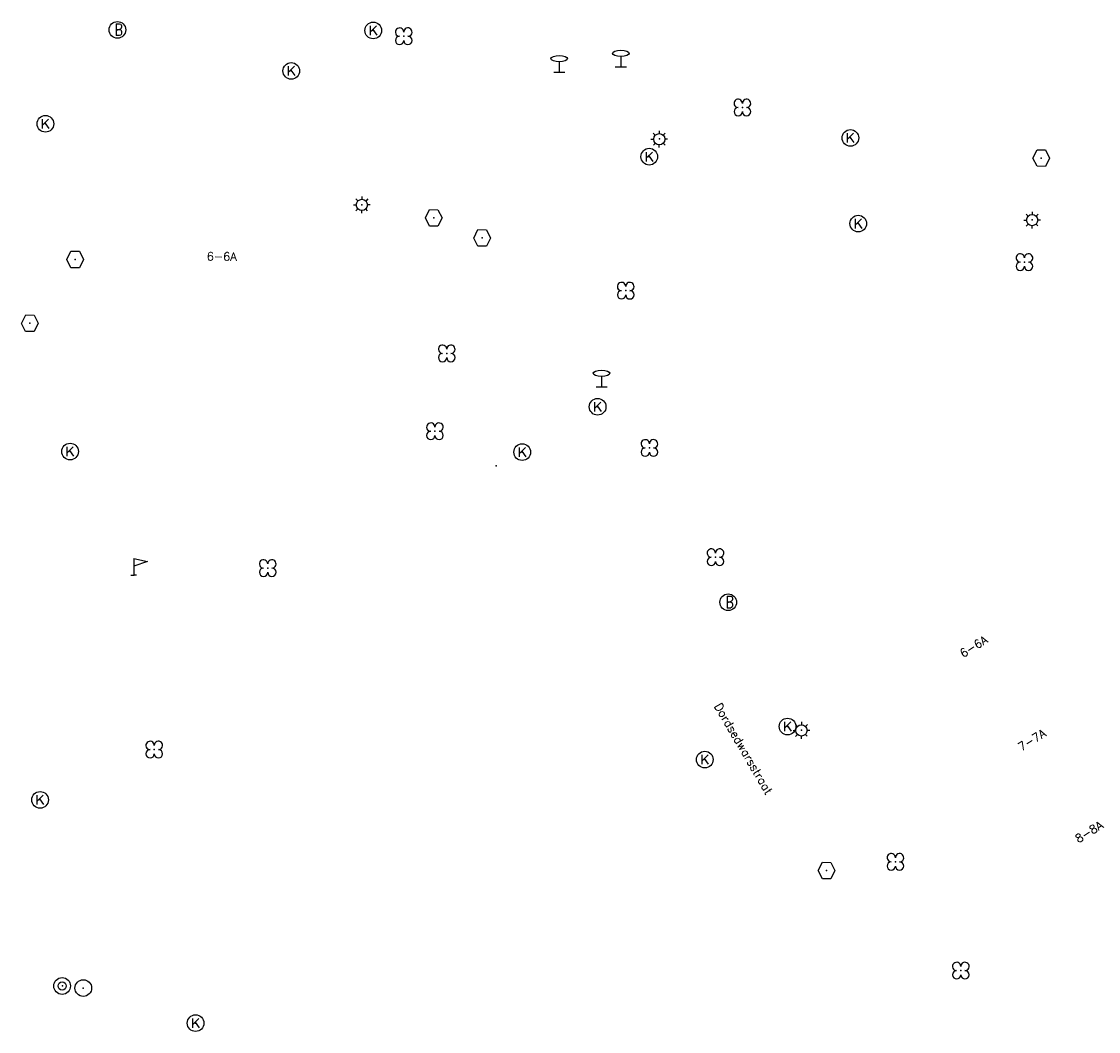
# Model space of a CAD drawing. Header units: metres. Extents: x 256352 to 256908, y 533292 to 533854.
# Tile 15 of 48: x 256842 to 256906, y 533293 to 533354. Entities that reach past the tile are written whole.
import ezdxf

# ---------------------------------------------------------------- set-up
doc = ezdxf.new("R2010")
doc.units = ezdxf.units.M
doc.header["$LTSCALE"] = 0.5
for name, color, linetype in [('Punt - Bord', 7, 'Continuous'), ('Punt - Paal', 7, 'Continuous'), ('Punt - Put', 8, 'Continuous'), ('Punt - Straatmeubilair', 7, 'Continuous'), ('Punt - Vegetatieobject', 7, 'Continuous'), ('Tekst - Openbare Ruimte Label', 7, 'Continuous'), ('Tekst - Pand Nummeraanduiding', 7, 'Continuous')]:
    doc.layers.add(name, color=color, linetype=linetype)
doc.layers.add('Punt - vegetatieobject_punt', color=10, linetype='Continuous', lineweight=25)
doc.styles.get("Standard").update_dxf_attribs({"font": 'txt.shx'})

# ---------------------------------------------------------------- blocks, each defined once
blk = doc.blocks.new('BOOM')
at = {"linetype": 'Continuous'}
for centre, radius, start, end in [((-0.424999, 0.425), 0.424, 359.8648684, 269.9998649), ((0.424999, 0.425), 0.426, 270.0001345, 180.1344972), ((0.425, -0.425), 0.426, 180, 90), ((-0.425, -0.424999), 0.424, 90.1351316, 359.9998649)]:
    blk.add_arc(centre, radius, start, end, dxfattribs=at)
blk = doc.blocks.new('Inspectie_Rioolput')
at = {"linetype": 'Continuous'}
blk.add_lwpolyline([(-0.908, -0.012), (-0.457, 0.793), (0.455, 0.772), (0.898, -0.004), (0.455, -0.79), (-0.463, -0.787), (-0.908, -0.012)], dxfattribs=at)
blk = doc.blocks.new('Kolk')
at = {"linetype": 'Continuous'}
for p, q in [((-0.131779, -0.225094), (-0.131779, 0.223554)), ((-0.131779, -0.061917), (0.155792, 0.223554)), ((-0.023655, 0.045417), (0.167783, -0.225094))]:
    blk.add_line(p, q, dxfattribs=at)
blk.add_circle((0, 0), 0.4, dxfattribs=at)
blk = doc.blocks.new('LICHTMAST')
at = {"linetype": 'Continuous'}
for p, q in [((-0.435, 0.407), (-0.293, 0.265)), ((-0.01, 0.586), (-0.01, 0.38)), ((0.419, 0.409), (0.275, 0.263)), ((-0.609, -0.015), (-0.412, -0.014)), ((-0.434, -0.44), (-0.29, -0.296)), ((-0.007, -0.602), (-0.005, -0.416)), ((0.406, -0.431), (0.274, -0.298)), ((0.589, -0.015), (0.389, -0.015))]:
    blk.add_line(p, q, dxfattribs=at)
blk.add_circle((-0.01, -0.015), 0.4, dxfattribs=at)
blk = doc.blocks.new('Verkeersbord')
at = {"linetype": 'Continuous'}
for p, q in [((-0.004, 1.246), (-0.004, -0.004)), ((-0.253, -0.003), (0.247, -0.003))]:
    blk.add_line(p, q, dxfattribs=at)
blk.add_circle((-0.004, 1.621), 0.375, dxfattribs=at)
blk = doc.blocks.new('Brandkraan_Put')
at = {"linetype": 'Continuous'}
blk.add_circle((0, 0), 0.7, dxfattribs=at)
at = {"linetype": 'Continuous', "width": 0.75}
blk.add_text('B', height=1, dxfattribs=at).set_placement((-0.226, -0.48))
blk = doc.blocks.new('Afzetpaal')
at = {"linetype": 'Continuous'}
blk.add_circle((0, 0), 0.25, dxfattribs=at)
blk = doc.blocks.new('VERKEERSREGELINSTALLATIEPAAL')
at = {"linetype": 'Continuous'}
for radius in [0.6, 0.292]:
    blk.add_circle((-0.032, 0), radius, dxfattribs=at)
blk = doc.blocks.new('RECLAMEZ')
for p in [(0.014, 1.782), (-0.236, 0.01), (0.264, 0.01)]:
    blk.add_line(p, (0.014, 0.01))
blk.add_lwpolyline([(0.014, 1.782), (1.193, 1.454), (0.014, 0.968)])
blk = doc.blocks.new('Informatiebord')
at = {"color": 4, "linetype": 'Continuous'}
blk.add_blockref('RECLAMEZ', (-0.012, -0.008), dxfattribs=at)

msp = doc.modelspace()

# ---------------------------------------------------------------- linework, layer by layer
at = {"layer": 'Punt - Bord'}
msp.add_point((256848.52, 533320.43), dxfattribs=at)
at = {"layer": 'Punt - Paal'}
for p in [(256877.714, 533350.892), (256874.027, 533350.578), (256880.019, 533346.573), (256862.2, 533342.633), (256902.363, 533341.721), (256876.559, 533331.716), (256888.54, 533311.13), (256844.261, 533295.798), (256845.503, 533295.673)]:
    msp.add_point(p, dxfattribs=at)
at = {"layer": 'Punt - Put'}
for p in [(256847.543, 533353.113), (256862.875, 533353.079), (256857.965, 533350.65), (256843.229, 533347.483), (256891.462, 533346.633), (256879.414, 533345.512), (256902.903, 533345.43), (256866.502, 533341.844), (256891.938, 533341.497), (256869.401, 533340.639), (256845.015, 533339.351), (256842.304, 533335.524), (256876.32, 533330.52), (256844.707, 533327.835), (256871.8, 533327.8), (256884.144, 533318.799), (256887.7, 533311.35), (256882.74, 533309.37), (256842.91, 533306.954), (256890.04, 533302.72), (256852.233, 533293.572)]:
    msp.add_point(p, dxfattribs=at)
at = {"layer": 'Punt - Straatmeubilair'}
msp.add_point((256870.237, 533326.986), dxfattribs=at)
at = {"layer": 'Punt - Vegetatieobject'}
for p in [(256864.7, 533352.73), (256884.99, 533348.46), (256901.89, 533339.19), (256878, 533337.48), (256867.277, 533333.721), (256866.57, 533329.05), (256879.42, 533328.05), (256883.38, 533321.5), (256856.55, 533320.85), (256849.753, 533309.97), (256894.16, 533303.24), (256898.08, 533296.72)]:
    msp.add_point(p, dxfattribs=at)
at = {"layer": 'Punt - vegetatieobject_punt'}
for p in [(256864.7, 533352.73), (256884.99, 533348.46), (256901.89, 533339.19), (256878, 533337.48), (256867.277, 533333.721), (256866.57, 533329.05), (256879.42, 533328.05), (256883.38, 533321.5), (256856.55, 533320.85), (256849.753, 533309.97), (256894.16, 533303.24), (256898.08, 533296.72)]:
    msp.add_point(p, dxfattribs=at)

# ---------------------------------------------------------------- block references
at = {"layer": 'Punt - Bord', "xscale": 0.6997900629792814, "yscale": 0.5643340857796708}
msp.add_blockref('Informatiebord', (256848.52, 533320.43), dxfattribs=at)
at = {"layer": 'Punt - Paal'}
for name, p, xscale, yscale in [('Verkeersbord', (256877.714, 533350.892), 1.333333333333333, 0.5), ('Verkeersbord', (256874.027, 533350.578), 1.333333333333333, 0.5), ('LICHTMAST', (256880.019, 533346.573), 0.8347245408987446, 0.8417508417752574), ('LICHTMAST', (256862.2, 533342.633), 0.8347245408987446, 0.8417508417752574), ('LICHTMAST', (256902.363, 533341.721), 0.8347245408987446, 0.8417508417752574), ('Verkeersbord', (256876.559, 533331.716), 1.333333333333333, 0.5), ('LICHTMAST', (256888.54, 533311.13), 0.8347245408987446, 0.8417508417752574), ('VERKEERSREGELINSTALLATIEPAAL', (256844.261, 533295.798), 0.833333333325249, 0.833333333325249), ('Afzetpaal', (256845.503, 533295.673), 2, 2)]:
    msp.add_blockref(name, p, dxfattribs=dict(at, xscale=xscale, yscale=yscale))
at = {"layer": 'Punt - Put'}
for name, p, xscale, yscale in [('Brandkraan_Put', (256847.543, 533353.113), 0.714285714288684, 0.714285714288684), ('Kolk', (256862.875, 533353.079), 1.25000000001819, 1.25000000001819), ('Kolk', (256857.965, 533350.65), 1.25000000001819, 1.25000000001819), ('Kolk', (256843.229, 533347.483), 1.25000000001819, 1.25000000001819), ('Kolk', (256891.462, 533346.633), 1.25000000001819, 1.25000000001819), ('Kolk', (256879.414, 533345.512), 1.25000000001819, 1.25000000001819), ('Inspectie_Rioolput', (256902.903, 533345.43), 0.5537098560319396, 0.6317119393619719), ('Inspectie_Rioolput', (256866.502, 533341.844), 0.5537098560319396, 0.6317119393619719), ('Kolk', (256891.938, 533341.497), 1.25000000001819, 1.25000000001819), ('Inspectie_Rioolput', (256869.401, 533340.639), 0.5537098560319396, 0.6317119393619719), ('Inspectie_Rioolput', (256845.015, 533339.351), 0.5537098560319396, 0.6317119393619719), ('Inspectie_Rioolput', (256842.304, 533335.524), 0.5537098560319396, 0.6317119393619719), ('Kolk', (256876.32, 533330.52), 1.25000000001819, 1.25000000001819), ('Kolk', (256844.707, 533327.835), 1.25000000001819, 1.25000000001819), ('Kolk', (256871.8, 533327.8), 1.25000000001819, 1.25000000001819), ('Brandkraan_Put', (256884.144, 533318.799), 0.714285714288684, 0.714285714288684), ('Kolk', (256887.7, 533311.35), 1.25000000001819, 1.25000000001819), ('Kolk', (256882.74, 533309.37), 1.25000000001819, 1.25000000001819), ('Kolk', (256842.91, 533306.954), 1.25000000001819, 1.25000000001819), ('Inspectie_Rioolput', (256890.04, 533302.72), 0.5537098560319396, 0.6317119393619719), ('Kolk', (256852.233, 533293.572), 1.25000000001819, 1.25000000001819)]:
    msp.add_blockref(name, p, dxfattribs=dict(at, xscale=xscale, yscale=yscale))
at = {"layer": 'Punt - Vegetatieobject', "xscale": 0.5882352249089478, "yscale": 0.5875440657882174}
for p in [(256864.7, 533352.73), (256884.99, 533348.46), (256901.89, 533339.19), (256878, 533337.48), (256867.277, 533333.721), (256866.57, 533329.05), (256879.42, 533328.05), (256883.38, 533321.5), (256856.55, 533320.85), (256849.753, 533309.97), (256894.16, 533303.24), (256898.08, 533296.72)]:
    msp.add_blockref('BOOM', p, dxfattribs=at)
at = {"layer": 'Punt - vegetatieobject_punt', "xscale": 0.5882352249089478, "yscale": 0.5875440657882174}
for p in [(256864.7, 533352.73), (256884.99, 533348.46), (256901.89, 533339.19), (256878, 533337.48), (256867.277, 533333.721), (256866.57, 533329.05), (256879.42, 533328.05), (256883.38, 533321.5), (256856.55, 533320.85), (256849.753, 533309.97), (256894.16, 533303.24), (256898.08, 533296.72)]:
    msp.add_blockref('BOOM', p, dxfattribs=at)

# ---------------------------------------------------------------- texts
at = {"layer": 'Tekst - Openbare Ruimte Label'}
msp.add_text('Dordsedwarsstraat', height=0.5, rotation=300.3, dxfattribs=at).set_placement((256883.286, 533312.574))
at = {"layer": 'Tekst - Pand Nummeraanduiding'}
for s, rotation, p in [('6-6A', 359.5, (256852.893, 533339.289)), ('6-6A', 31.9, (256898.218, 533315.462)), ('7-7A', 31.9, (256901.709, 533309.855)), ('8-8A', 31.9, (256905.134, 533304.354))]:
    msp.add_text(s, height=0.5, rotation=rotation, dxfattribs=at).set_placement(p)

doc.saveas('drawing.dxf')
